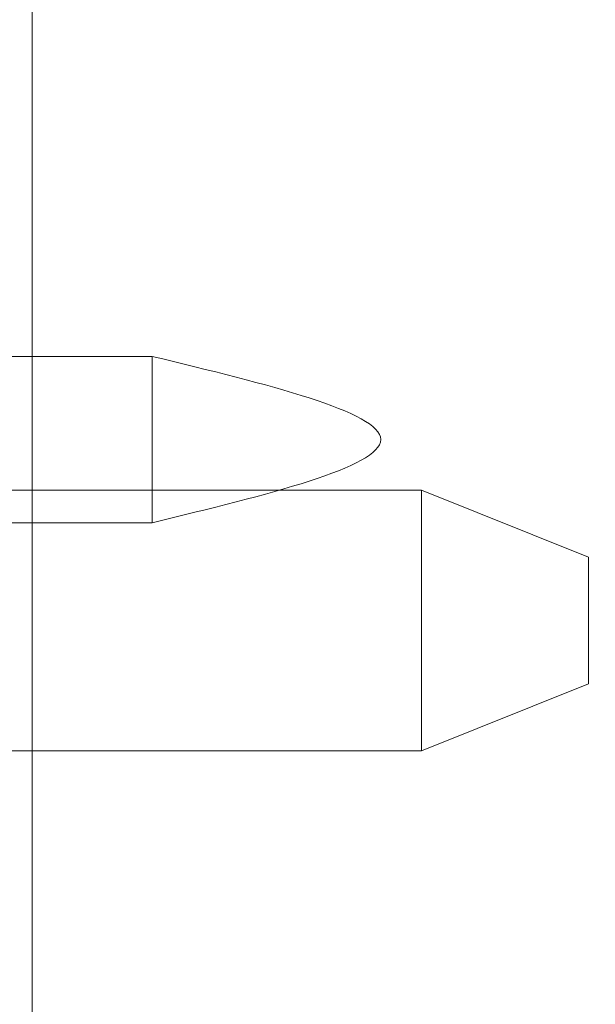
# Model space of a CAD drawing. Header units: inches. Extents: x 1 to 109, y 1 to 85.
# Tile 177 of 256: x 87.3668 to 87.4386, y 16.7837 to 16.9066. Entities that reach past the tile are written whole.
import ezdxf

# ---------------------------------------------------------------- set-up
doc = ezdxf.new("R2010")
doc.units = ezdxf.units.IN
doc.header["$MEASUREMENT"] = 0

msp = doc.modelspace()

# ---------------------------------------------------------------- linework, layer by layer
at = {"color": 7, "linetype": 'Continuous', "lineweight": 15, "ltscale": 5}
for p, q in [((87.36831, 21.51911), (87.36831, 15.47744)), ((87.38329, 16.86458), (87.27536, 16.86458)), ((87.38329, 16.86458), (87.27536, 16.86458)), ((87.38329, 16.84382), (87.38329, 16.86458)), ((87.38329, 16.84382), (87.38329, 16.86458)), ((87.27105, 16.84786), (87.41689, 16.84786)), ((87.41689, 16.81536), (87.41689, 16.84786)), ((87.41689, 16.84786), (87.43772, 16.83952)), ((87.27536, 16.84382), (87.38329, 16.84382)), ((87.27536, 16.84382), (87.38329, 16.84382)), ((87.43772, 16.83952), (87.43772, 16.82369)), ((87.43772, 16.82369), (87.41689, 16.81536)), ((87.41689, 16.81536), (87.27105, 16.81536))]:
    msp.add_line(p, q, dxfattribs=at)
at = {"color": 7, "linetype": 'Continuous', "lineweight": 15, "ltscale": 25}
for radius, start, end in [(0.98958, 3.13776, 176.86224), (0.98958, 3.13776, 176.86224), (0.98375, 3.15638, 176.84362), (0.98375, 3.15638, 176.84362)]:
    msp.add_arc((87.15356, 16.66477), radius, start, end, dxfattribs=at)
at = {"color": 7, "linetype": 'Continuous', "lineweight": 15, "ltscale": 5}
msp.add_open_spline([(87.38329, 16.84382), (87.39755, 16.84728), (87.42606, 16.8542), (87.39755, 16.86112), (87.38329, 16.86458)], degree=3, dxfattribs=at)
msp.add_open_spline([(87.38329, 16.84382), (87.39755, 16.84728), (87.42606, 16.8542), (87.39755, 16.86112), (87.38329, 16.86458)], degree=3, dxfattribs=at)

doc.saveas('drawing.dxf')
